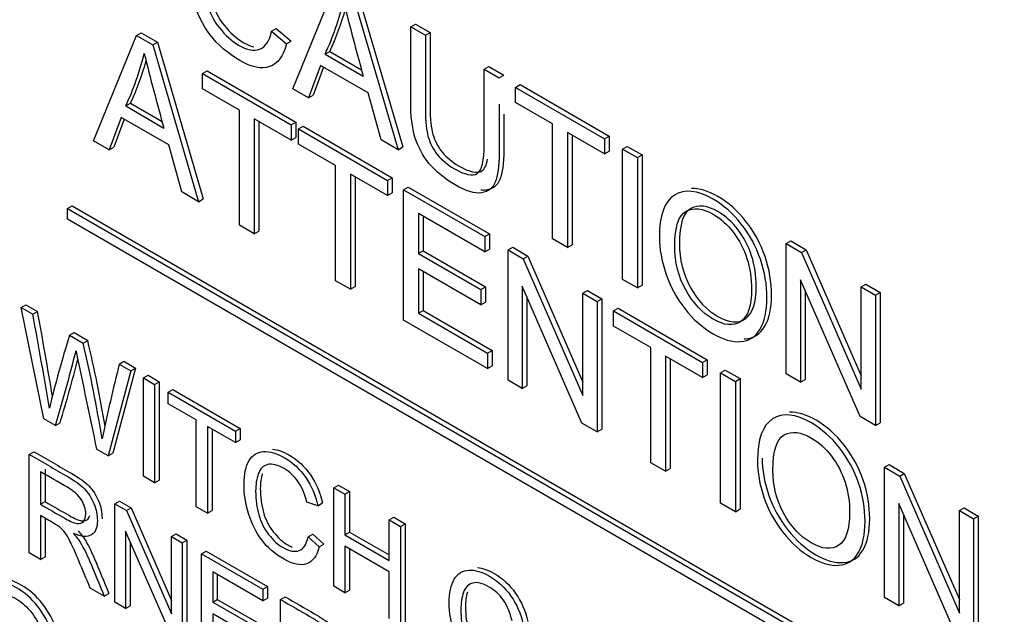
# Model space of a CAD drawing. Header units: inches. Extents: x 1 to 240, y -1 to 159.
# Tile 92 of 111: x 224.609 to 225.356, y 121.244 to 121.695. Entities that reach past the tile are written whole.
import ezdxf

# ---------------------------------------------------------------- set-up
doc = ezdxf.new("R2010")
doc.units = ezdxf.units.IN
doc.header["$MEASUREMENT"] = 0
doc.layers.add('Default', color=7, linetype='Continuous')
doc.layers.add('LAB20180', color=7, linetype='Continuous')

# ---------------------------------------------------------------- blocks, each defined once
blk = doc.blocks.new('SE1')
at = {"layer": 'LAB20180', "color": 7, "linetype": 'Continuous'}
for p, q in [((224.81622, 121.64259), (224.84885, 121.72252)), ((224.86138, 121.71529), (224.89607, 121.59649)), ((224.86492, 121.71733), (224.8996, 121.59853)), ((224.6977, 121.68313), (224.70124, 121.68517)), ((224.70124, 121.68517), (224.71371, 121.67797)), ((224.80022, 121.68642), (224.80375, 121.68846)), ((224.80022, 121.68642), (224.81144, 121.67665)), ((224.80375, 121.68846), (224.81497, 121.6787)), ((224.90569, 121.68971), (224.90923, 121.69175)), ((224.90569, 121.68971), (224.91691, 121.68323)), ((224.90923, 121.69175), (224.92044, 121.68527)), ((224.91691, 121.68323), (224.92044, 121.68527)), ((224.66501, 121.60317), (224.6977, 121.68313)), ((224.6977, 121.68313), (224.71018, 121.67593)), ((224.71018, 121.67593), (224.71371, 121.67797)), ((224.71371, 121.67797), (224.7484, 121.55911)), ((224.81144, 121.67665), (224.81497, 121.6787)), ((224.71018, 121.67593), (224.74486, 121.55707)), ((224.84077, 121.66899), (224.8443, 121.67103)), ((224.8443, 121.67103), (224.86839, 121.65713)), ((224.84077, 121.66899), (224.8697, 121.65229)), ((224.74765, 121.6543), (224.75119, 121.65634)), ((224.75119, 121.65634), (224.81867, 121.61737)), ((224.83729, 121.66035), (224.82812, 121.63572)), ((224.83958, 121.65903), (224.83166, 121.63776)), ((224.87334, 121.63953), (224.83729, 121.66035)), ((224.9615, 121.65748), (224.96504, 121.65953)), ((224.9615, 121.65748), (224.97278, 121.65097)), ((224.96504, 121.65953), (224.97631, 121.65302)), ((224.74765, 121.64272), (224.74765, 121.6543)), ((224.74765, 121.6543), (224.81514, 121.61533)), ((224.97278, 121.65097), (224.97631, 121.65302)), ((224.77578, 121.62648), (224.74765, 121.64272)), ((224.82812, 121.63572), (224.81622, 121.64259)), ((224.88319, 121.60392), (224.87334, 121.63953)), ((224.98525, 121.64377), (224.98879, 121.64581)), ((224.98525, 121.6322), (224.98525, 121.64377)), ((224.98525, 121.64377), (225.05274, 121.60481)), ((224.98879, 121.64581), (225.05627, 121.60685)), ((224.82812, 121.63572), (224.83166, 121.63776)), ((225.01333, 121.61599), (224.98525, 121.6322)), ((224.68956, 121.62963), (224.6931, 121.63168)), ((224.68956, 121.62963), (224.71849, 121.61293)), ((224.6931, 121.63168), (224.71718, 121.61777)), ((224.77578, 121.53921), (224.77578, 121.62648)), ((224.68614, 121.62089), (224.67692, 121.59629)), ((224.68842, 121.61957), (224.68045, 121.59833)), ((224.72214, 121.60011), (224.68614, 121.62089)), ((224.81514, 121.60376), (224.787, 121.62)), ((224.787, 121.62), (224.787, 121.53273)), ((224.79054, 121.61796), (224.79054, 121.53478)), ((224.81514, 121.61533), (224.81867, 121.61737)), ((224.81867, 121.61737), (224.81867, 121.6058)), ((224.81514, 121.61533), (224.81514, 121.60376)), ((224.82055, 121.61221), (224.82408, 121.61425)), ((224.82055, 121.60063), (224.82055, 121.61221)), ((224.82055, 121.61221), (224.88809, 121.57321)), ((224.82408, 121.61425), (224.89163, 121.57525)), ((225.01333, 121.52879), (225.01333, 121.61599)), ((224.67692, 121.59629), (224.66501, 121.60317)), ((224.81514, 121.60376), (224.81867, 121.6058)), ((224.89607, 121.59649), (224.88319, 121.60392)), ((225.05274, 121.59324), (225.0246, 121.60948)), ((225.0246, 121.60948), (225.0246, 121.52228)), ((225.02814, 121.60744), (225.02814, 121.52432)), ((225.05274, 121.60481), (225.05627, 121.60685)), ((225.05274, 121.60481), (225.05274, 121.59324)), ((225.05627, 121.60685), (225.05627, 121.59528)), ((224.67692, 121.59629), (224.68045, 121.59833)), ((224.73199, 121.5645), (224.72214, 121.60011)), ((224.84868, 121.58439), (224.82055, 121.60063)), ((224.89607, 121.59649), (224.8996, 121.59853)), ((225.05274, 121.59324), (225.05627, 121.59528)), ((225.06641, 121.59692), (225.06994, 121.59896)), ((225.06641, 121.49814), (225.06641, 121.59692)), ((225.06641, 121.59692), (225.07763, 121.59044)), ((225.06994, 121.59896), (225.08116, 121.59248)), ((225.07763, 121.59044), (225.08116, 121.59248)), ((225.07763, 121.59044), (225.07763, 121.49167)), ((225.08116, 121.59248), (225.08116, 121.49371)), ((224.84868, 121.49712), (224.84868, 121.58439)), ((224.88809, 121.56164), (224.85996, 121.57788)), ((224.85996, 121.57788), (224.85996, 121.49061)), ((224.86349, 121.57584), (224.86349, 121.49266)), ((224.88809, 121.57321), (224.89163, 121.57525)), ((224.88809, 121.57321), (224.88809, 121.56164)), ((224.89163, 121.57525), (224.89163, 121.56368)), ((224.90034, 121.56614), (224.90387, 121.56818)), ((224.90034, 121.4673), (224.90034, 121.56614)), ((224.90034, 121.56614), (224.96201, 121.53053)), ((224.90387, 121.56818), (224.96555, 121.53257)), ((224.74486, 121.55707), (224.73199, 121.5645)), ((224.74486, 121.55707), (224.7484, 121.55911)), ((224.88809, 121.56164), (224.89163, 121.56368)), ((224.64528, 121.55184), (224.64882, 121.55388)), ((224.64528, 121.54368), (224.64528, 121.55184)), ((224.64528, 121.55184), (225.35239, 121.14359)), ((224.64882, 121.55388), (225.35592, 121.14564)), ((225.35239, 121.13543), (224.64528, 121.54368)), ((224.96201, 121.51896), (224.91156, 121.54809)), ((224.91156, 121.54809), (224.91156, 121.51771)), ((224.91509, 121.54605), (224.91509, 121.51975)), ((224.787, 121.53273), (224.77578, 121.53921)), ((224.787, 121.53273), (224.79054, 121.53478)), ((224.96201, 121.53053), (224.96555, 121.53257)), ((224.96201, 121.53053), (224.96201, 121.51896)), ((224.96555, 121.53257), (224.96555, 121.521)), ((225.0246, 121.52228), (225.01333, 121.52879)), ((224.96201, 121.51896), (224.96555, 121.521)), ((224.9795, 121.52044), (224.98303, 121.52248)), ((224.9795, 121.4216), (224.9795, 121.52044)), ((224.9795, 121.52044), (224.99106, 121.51376)), ((224.98303, 121.52248), (224.9946, 121.5158)), ((225.0246, 121.52228), (225.02814, 121.52432)), ((225.19056, 121.52524), (225.1941, 121.52728)), ((225.19056, 121.42646), (225.19056, 121.52524)), ((225.19056, 121.52524), (225.20218, 121.51853)), ((225.1941, 121.52728), (225.20571, 121.52057)), ((225.20218, 121.51853), (225.20571, 121.52057)), ((225.20571, 121.52057), (225.2474, 121.42491)), ((224.91156, 121.51771), (224.91509, 121.51975)), ((224.91156, 121.51771), (224.95877, 121.49045)), ((224.91509, 121.51975), (224.9623, 121.49249)), ((224.99106, 121.51376), (224.9946, 121.5158)), ((224.99106, 121.51376), (225.03634, 121.40996)), ((224.9946, 121.5158), (225.03634, 121.4201)), ((225.20218, 121.51853), (225.2474, 121.41476)), ((224.95877, 121.47881), (224.91156, 121.50607)), ((224.91156, 121.50607), (224.91156, 121.47246)), ((224.91509, 121.50403), (224.91509, 121.47451)), ((225.07763, 121.49167), (225.06641, 121.49814)), ((225.24666, 121.39408), (225.20138, 121.49788)), ((225.20138, 121.49788), (225.20138, 121.42022)), ((224.85996, 121.49061), (224.84868, 121.49712)), ((224.85996, 121.49061), (224.86349, 121.49266)), ((224.95877, 121.49045), (224.9623, 121.49249)), ((224.95877, 121.49045), (224.95877, 121.47881)), ((224.9623, 121.49249), (224.9623, 121.48085)), ((225.0356, 121.38921), (224.99032, 121.49308)), ((224.99032, 121.49308), (224.99032, 121.41535)), ((225.07763, 121.49167), (225.08116, 121.49371)), ((225.2474, 121.49242), (225.25093, 121.49446)), ((225.2474, 121.41476), (225.2474, 121.49242)), ((225.2474, 121.49242), (225.25828, 121.48614)), ((225.25093, 121.49446), (225.26181, 121.48818)), ((224.99385, 121.48497), (224.99385, 121.41739)), ((225.03634, 121.48762), (225.03987, 121.48966)), ((225.03634, 121.40996), (225.03634, 121.48762)), ((225.03634, 121.48762), (225.04721, 121.48134)), ((225.03987, 121.48966), (225.05075, 121.48338)), ((225.04721, 121.48134), (225.05075, 121.48338)), ((225.05075, 121.48338), (225.05075, 121.38454)), ((225.20492, 121.48978), (225.20492, 121.42226)), ((225.25828, 121.48614), (225.26181, 121.48818)), ((225.25828, 121.48614), (225.25828, 121.38737)), ((225.26181, 121.48818), (225.26181, 121.38941)), ((224.6103, 121.4769), (224.61383, 121.47894)), ((224.62738, 121.39239), (224.6103, 121.4769)), ((224.6103, 121.4769), (224.61908, 121.47183)), ((224.61383, 121.47894), (224.62261, 121.47387)), ((224.95877, 121.47881), (224.9623, 121.48085)), ((225.04721, 121.48134), (225.04721, 121.3825)), ((225.05963, 121.47417), (225.06316, 121.47622)), ((225.06316, 121.47622), (225.13065, 121.43725)), ((224.61908, 121.47183), (224.62261, 121.47387)), ((224.91156, 121.47246), (224.91509, 121.47451)), ((224.91156, 121.47246), (224.96401, 121.44218)), ((224.91509, 121.47451), (224.96754, 121.44422)), ((225.05963, 121.4626), (225.05963, 121.47417)), ((225.05963, 121.47417), (225.12712, 121.43521)), ((224.96401, 121.43054), (224.90034, 121.4673)), ((225.08776, 121.44636), (225.05963, 121.4626)), ((224.64688, 121.45578), (224.65042, 121.45782)), ((224.64688, 121.45578), (224.65721, 121.44982)), ((224.65042, 121.45782), (224.66074, 121.45186)), ((224.65721, 121.44982), (224.66074, 121.45186)), ((225.08776, 121.35909), (225.08776, 121.44636)), ((224.96401, 121.44218), (224.96754, 121.44422)), ((224.96401, 121.44218), (224.96401, 121.43054)), ((224.96754, 121.44422), (224.96754, 121.43258)), ((225.12712, 121.42364), (225.09904, 121.43985)), ((225.09904, 121.43985), (225.09904, 121.35258)), ((224.69703, 121.43091), (224.67972, 121.36626)), ((224.68467, 121.43396), (224.6882, 121.436)), ((224.68467, 121.43396), (224.69349, 121.42887)), ((224.6882, 121.436), (224.69703, 121.43091)), ((224.69349, 121.42887), (224.69703, 121.43091)), ((224.96401, 121.43054), (224.96754, 121.43258)), ((225.10257, 121.43781), (225.10257, 121.35462)), ((225.12712, 121.43521), (225.13065, 121.43725)), ((225.12712, 121.43521), (225.12712, 121.42364)), ((225.13065, 121.43725), (225.13065, 121.42568)), ((224.69349, 121.42887), (224.67619, 121.36422)), ((224.70292, 121.42343), (224.70645, 121.42547)), ((224.70292, 121.34879), (224.70292, 121.42343)), ((224.70292, 121.42343), (224.71144, 121.41851)), ((224.70645, 121.42547), (224.71497, 121.42055)), ((225.12712, 121.42364), (225.13065, 121.42568)), ((225.14078, 121.42732), (225.14432, 121.42936)), ((225.14078, 121.32848), (225.14078, 121.42732)), ((225.14078, 121.42732), (225.15206, 121.42081)), ((225.14432, 121.42936), (225.1556, 121.42285)), ((225.20138, 121.42022), (225.19056, 121.42646)), ((224.71144, 121.41851), (224.71497, 121.42055)), ((224.71144, 121.41851), (224.71144, 121.34387)), ((224.71497, 121.42055), (224.71497, 121.34591)), ((224.99032, 121.41535), (224.9795, 121.4216)), ((224.99032, 121.41535), (224.99385, 121.41739)), ((225.15206, 121.42081), (225.1556, 121.42285)), ((225.15206, 121.42081), (225.15206, 121.32197)), ((225.1556, 121.42285), (225.1556, 121.32401)), ((225.20138, 121.42022), (225.20492, 121.42226)), ((224.72172, 121.41257), (224.72526, 121.41461)), ((224.72172, 121.40382), (224.72172, 121.41257)), ((224.72172, 121.41257), (224.77277, 121.3831)), ((224.72526, 121.41461), (224.7763, 121.38514)), ((224.74298, 121.39155), (224.72172, 121.40382)), ((225.25828, 121.38737), (225.24666, 121.39408)), ((224.63625, 121.38727), (224.62738, 121.39239)), ((224.63625, 121.38727), (224.63979, 121.38932)), ((224.74298, 121.32565), (224.74298, 121.39155)), ((224.77277, 121.37435), (224.7515, 121.38663)), ((224.7515, 121.38663), (224.7515, 121.32073)), ((225.04721, 121.3825), (225.0356, 121.38921)), ((225.25828, 121.38737), (225.26181, 121.38941)), ((224.75504, 121.38459), (224.75504, 121.32277)), ((224.77277, 121.3831), (224.7763, 121.38514)), ((224.77277, 121.3831), (224.77277, 121.37435)), ((224.7763, 121.38514), (224.7763, 121.37639)), ((225.04721, 121.3825), (225.05075, 121.38454)), ((224.77277, 121.37435), (224.7763, 121.37639)), ((224.61643, 121.3654), (224.61997, 121.36744)), ((224.61643, 121.29071), (224.61643, 121.3654)), ((224.67619, 121.36422), (224.66745, 121.36926)), ((224.67619, 121.36422), (224.67972, 121.36626)), ((225.09904, 121.35258), (225.08776, 121.35909)), ((225.26494, 121.35564), (225.26847, 121.35768)), ((225.26847, 121.35768), (225.28009, 121.35097)), ((224.62491, 121.35225), (224.62491, 121.32756)), ((224.62845, 121.3543), (224.62845, 121.3296)), ((224.71144, 121.34387), (224.70292, 121.34879)), ((225.09904, 121.35258), (225.10257, 121.35462)), ((225.26494, 121.2568), (225.26494, 121.35564)), ((225.26494, 121.35564), (225.27656, 121.34893)), ((225.27656, 121.34893), (225.28009, 121.35097)), ((225.27656, 121.34893), (225.32183, 121.24513)), ((225.28009, 121.35097), (225.32183, 121.25527)), ((224.71144, 121.34387), (224.71497, 121.34591)), ((224.84731, 121.34006), (224.85084, 121.3421)), ((224.85084, 121.3421), (224.85932, 121.33721)), ((224.84731, 121.26542), (224.84731, 121.34006)), ((224.84731, 121.34006), (224.85578, 121.33517)), ((224.85578, 121.33517), (224.85932, 121.33721)), ((224.85578, 121.33517), (224.85578, 121.30451)), ((224.85932, 121.33721), (224.85932, 121.30655)), ((224.62491, 121.32756), (224.62845, 121.3296)), ((224.68125, 121.32798), (224.68478, 121.33002)), ((224.68125, 121.25329), (224.68125, 121.32798)), ((224.68125, 121.32798), (224.69003, 121.32291)), ((224.68478, 121.33002), (224.69356, 121.32495)), ((224.8353, 121.32652), (224.82695, 121.32906)), ((224.8353, 121.32652), (224.83883, 121.32856)), ((225.15206, 121.32197), (225.14078, 121.32848)), ((225.32104, 121.22441), (225.27582, 121.32825)), ((225.27582, 121.32825), (225.27582, 121.25052)), ((224.62491, 121.31896), (224.62491, 121.28581)), ((224.69003, 121.32291), (224.69356, 121.32495)), ((224.69003, 121.32291), (224.7242, 121.24449)), ((224.69356, 121.32495), (224.7242, 121.25464)), ((224.7515, 121.32073), (224.74298, 121.32565)), ((224.7515, 121.32073), (224.75504, 121.32277)), ((225.15206, 121.32197), (225.1556, 121.32401)), ((225.27935, 121.32013), (225.27935, 121.25256)), ((225.32183, 121.32279), (225.32537, 121.32483)), ((225.32183, 121.24513), (225.32183, 121.32279)), ((225.32183, 121.32279), (225.33265, 121.31654)), ((225.32537, 121.32483), (225.33619, 121.31858)), ((225.33265, 121.31654), (225.33619, 121.31858)), ((225.33619, 121.31858), (225.33619, 121.21974)), ((224.62845, 121.31691), (224.62845, 121.28785)), ((224.88948, 121.31571), (224.89302, 121.31775)), ((224.88948, 121.28505), (224.88948, 121.31571)), ((224.88948, 121.31571), (224.898, 121.31079)), ((224.89302, 121.31775), (224.90154, 121.31283)), ((224.898, 121.31079), (224.90154, 121.31283)), ((224.90154, 121.31283), (224.90154, 121.23819)), ((225.33265, 121.31654), (225.33265, 121.2177)), ((224.72364, 121.22881), (224.68942, 121.3073)), ((224.68942, 121.3073), (224.68942, 121.24856)), ((224.7242, 121.30318), (224.72773, 121.30522)), ((224.72773, 121.30522), (224.73595, 121.30048)), ((224.82785, 121.30279), (224.83139, 121.30483)), ((224.83139, 121.30483), (224.83991, 121.29743)), ((224.85578, 121.30451), (224.85932, 121.30655)), ((224.85578, 121.30451), (224.88948, 121.28505)), ((224.85932, 121.30655), (224.88948, 121.28913)), ((224.898, 121.31079), (224.898, 121.23615)), ((224.69296, 121.29919), (224.69296, 121.25061)), ((224.7242, 121.24449), (224.7242, 121.30318)), ((224.7242, 121.30318), (224.73242, 121.29843)), ((224.73242, 121.29843), (224.73595, 121.30048)), ((224.73242, 121.29843), (224.73242, 121.22374)), ((224.73595, 121.30048), (224.73595, 121.22578)), ((224.82785, 121.30279), (224.83637, 121.29539)), ((224.83637, 121.29539), (224.83991, 121.29743)), ((224.62491, 121.28581), (224.61643, 121.29071)), ((224.74696, 121.29004), (224.7505, 121.29208)), ((224.74696, 121.21534), (224.74696, 121.29004)), ((224.74696, 121.29004), (224.79357, 121.26313)), ((224.7505, 121.29208), (224.79711, 121.26517)), ((224.88948, 121.2763), (224.85578, 121.29576)), ((224.85578, 121.29576), (224.85578, 121.26053)), ((224.85932, 121.29372), (224.85932, 121.26257)), ((224.62491, 121.28581), (224.62845, 121.28785)), ((224.79357, 121.25438), (224.75549, 121.27637)), ((224.75549, 121.27637), (224.75549, 121.25341)), ((224.75902, 121.27433), (224.75902, 121.25545)), ((224.88948, 121.24107), (224.88948, 121.2763)), ((224.67324, 121.25791), (224.66257, 121.26407)), ((224.67324, 121.25791), (224.67678, 121.25995)), ((224.79357, 121.26313), (224.79711, 121.26517)), ((224.79357, 121.26313), (224.79357, 121.25438)), ((224.79711, 121.26517), (224.79711, 121.25642)), ((224.85578, 121.26053), (224.84731, 121.26542)), ((224.85578, 121.26053), (224.85932, 121.26257)), ((224.68942, 121.24856), (224.68125, 121.25329)), ((224.75549, 121.25341), (224.75902, 121.25545)), ((224.75549, 121.25341), (224.79116, 121.23281)), ((224.75902, 121.25545), (224.7947, 121.23485)), ((224.79357, 121.25438), (224.79711, 121.25642)), ((224.80696, 121.2554), (224.81049, 121.25744)), ((224.80696, 121.18071), (224.80696, 121.2554)), ((225.27582, 121.25052), (225.26494, 121.2568)), ((225.27582, 121.25052), (225.27935, 121.25256)), ((224.68942, 121.24856), (224.69296, 121.25061)), ((224.79116, 121.22401), (224.75549, 121.24461)), ((224.75549, 121.24461), (224.75549, 121.21922))]:
    blk.add_line(p, q, dxfattribs=at)
for centre, radius, start, end in [((224.65181, 121.7574), 0.20861, 334.92647, 346.56887), ((226.97179, 122.23835), 2.18226, 194.03981, 195.57842), ((224.65535, 121.75944), 0.20861, 334.92647, 344.44296), ((224.49736, 121.71951), 0.21217, 334.93861, 346.38172), ((226.56008, 122.12852), 1.9124, 193.88628, 195.64063), ((224.5009, 121.72155), 0.21217, 334.93861, 344.2961), ((220.74474, 120.75367), 3.94033, 9.44623, 10.50131), ((220.74828, 120.75572), 3.94033, 9.54861, 10.50131), ((225.4519, 121.20464), 0.84328, 162.6736, 166.57887), ((223.6659, 121.21561), 1.0186, 9.13436, 13.29305), ((223.66943, 121.21765), 1.0186, 9.55973, 13.29305), ((223.40127, 121.75737), 1.28925, 343.31798, 345.9294), ((249.07386, 126.51477), 24.94291, 191.729872, 191.905103), ((223.4048, 121.75941), 1.28925, 343.31798, 345.5489), ((226.34456, 121.02079), 1.71054, 166.02225, 167.96992)]:
    blk.add_arc(centre, radius, start, end, dxfattribs=at)
for points, knots in [([(224.81144, 121.67665), (224.8091, 121.66728), (224.80483, 121.66159), (224.79253, 121.65739), (224.78495, 121.659), (224.76684, 121.66945), (224.75938, 121.67586), (224.75357, 121.68356), (224.7478, 121.6912), (224.74344, 121.70007), (224.74042, 121.71003), (224.73742, 121.71992), (224.73592, 121.72966), (224.73592, 121.74932), (224.73763, 121.75734), (224.74104, 121.763), (224.74445, 121.76863), (224.74924, 121.77175), (224.75551, 121.77207), (224.76184, 121.77241), (224.76872, 121.77043), (224.78484, 121.76112), (224.79202, 121.75442), (224.79782, 121.74607), (224.80367, 121.73766), (224.80773, 121.72824), (224.81007, 121.71782)], [0, 0, 0, 0, 0.104376, 0.104376, 0.208752, 0.208752, 0.317142, 0.317142, 0.317142, 0.409738, 0.409738, 0.409738, 0.508627, 0.508627, 0.616505, 0.616505, 0.616505, 0.708763, 0.708763, 0.708763, 0.799096, 0.799096, 0.902432, 0.902432, 0.902432, 1, 1, 1, 1]), ([(224.79896, 121.72121), (224.79703, 121.72949), (224.79412, 121.73643), (224.79036, 121.74189), (224.78657, 121.7474), (224.78182, 121.75175), (224.76952, 121.75886), (224.764, 121.7602), (224.75955, 121.75915), (224.75512, 121.7581), (224.75204, 121.75494), (224.75027, 121.74978), (224.74852, 121.74465), (224.74754, 121.73893), (224.74754, 121.724), (224.74862, 121.71608), (224.75073, 121.70855), (224.75281, 121.70109), (224.75614, 121.69451), (224.76064, 121.68882), (224.76509, 121.68318), (224.76998, 121.67876), (224.78148, 121.67212), (224.78689, 121.6711), (224.79566, 121.67445), (224.79862, 121.67905), (224.80022, 121.68642)], [0, 0, 0, 0, 0.096945, 0.096945, 0.096945, 0.187413, 0.187413, 0.290421, 0.290421, 0.290421, 0.385578, 0.385578, 0.385578, 0.479008, 0.479008, 0.599806, 0.599806, 0.599806, 0.694434, 0.694434, 0.694434, 0.783273, 0.783273, 0.891636, 0.891636, 1, 1, 1, 1]), ([(224.75411, 121.75266), (224.75401, 121.75239), (224.7539, 121.75211), (224.75381, 121.75182), (224.75205, 121.74669), (224.75107, 121.74097), (224.75107, 121.72604), (224.75215, 121.71812), (224.75426, 121.71059), (224.75635, 121.70313), (224.75967, 121.69655), (224.76417, 121.69086), (224.76863, 121.68523), (224.77351, 121.6808), (224.78154, 121.67617), (224.7842, 121.67506), (224.78666, 121.67448)], [0.3802904, 0.3802904, 0.3802904, 0.3802904, 0.3855782, 0.3855782, 0.3855782, 0.4790078, 0.4790078, 0.5998055, 0.5998055, 0.5998055, 0.6944339, 0.6944339, 0.6944339, 0.7832726, 0.7832726, 0.832034, 0.832034, 0.832034, 0.832034]), ([(224.97278, 121.63104), (224.97278, 121.61868), (224.97278, 121.60632), (224.97278, 121.59396), (224.97278, 121.58396), (224.97181, 121.57663), (224.96987, 121.57196), (224.96792, 121.56725), (224.96441, 121.56453), (224.95427, 121.56302), (224.94766, 121.56506), (224.93143, 121.57443), (224.92488, 121.57979), (224.91981, 121.58587), (224.91472, 121.59198), (224.9111, 121.59873), (224.90894, 121.60603), (224.90679, 121.61326), (224.90569, 121.62217), (224.90569, 121.63269), (224.90569, 121.6517), (224.90569, 121.6707), (224.90569, 121.68971)], [0.0801349, 0.0801349, 0.0801349, 0.0801349, 0.2291611, 0.2291611, 0.2291611, 0.3257754, 0.3257754, 0.3257754, 0.4157748, 0.4157748, 0.5057741, 0.5057741, 0.59267, 0.59267, 0.59267, 0.6694549, 0.6694549, 0.6694549, 0.7708462, 0.7708462, 0.7708462, 1, 1, 1, 1]), ([(224.92044, 121.68527), (224.92044, 121.66629), (224.92044, 121.6473), (224.92044, 121.62832), (224.92044, 121.61971), (224.92113, 121.613), (224.92255, 121.6081), (224.92395, 121.6033), (224.92625, 121.59879), (224.92961, 121.59468), (224.933, 121.59054), (224.93713, 121.58706), (224.95029, 121.57946), (224.95621, 121.57821), (224.96173, 121.58181), (224.96316, 121.5847), (224.96403, 121.58919)], [0, 0, 0, 0, 0.2723136, 0.2723136, 0.2723136, 0.3644183, 0.3644183, 0.3644183, 0.4249026, 0.4249026, 0.4249026, 0.4931733, 0.4931733, 0.6104384, 0.6104384, 0.6764424, 0.6764424, 0.6764424, 0.6764424]), ([(224.91691, 121.68323), (224.91691, 121.66425), (224.91691, 121.64526), (224.91691, 121.62628), (224.91691, 121.61767), (224.91759, 121.61096), (224.91902, 121.60606), (224.92041, 121.60125), (224.92272, 121.59675), (224.92608, 121.59264), (224.92946, 121.5885), (224.9336, 121.58502), (224.94675, 121.57742), (224.95267, 121.57617), (224.95974, 121.58077), (224.9615, 121.58811), (224.9615, 121.60053), (224.9615, 121.61952), (224.9615, 121.6385), (224.9615, 121.65748)], [0, 0, 0, 0, 0.272314, 0.272314, 0.272314, 0.364418, 0.364418, 0.364418, 0.424903, 0.424903, 0.424903, 0.493173, 0.493173, 0.610438, 0.610438, 0.727704, 0.727704, 0.727704, 1, 1, 1, 1]), ([(224.97631, 121.62352), (224.97631, 121.61435), (224.97631, 121.60517), (224.97631, 121.596), (224.97631, 121.586), (224.97535, 121.57867), (224.97341, 121.574), (224.97145, 121.56929), (224.96794, 121.56657), (224.96166, 121.56563), (224.96036, 121.56561), (224.95896, 121.56575)], [0.1185459, 0.1185459, 0.1185459, 0.1185459, 0.2291611, 0.2291611, 0.2291611, 0.3257754, 0.3257754, 0.3257754, 0.4157748, 0.4157748, 0.4373392, 0.4373392, 0.4373392, 0.4373392]), ([(225.09431, 121.5301), (225.09431, 121.54648), (225.09813, 121.55703), (225.1057, 121.562), (225.11325, 121.56694), (225.12313, 121.56581), (225.14306, 121.5543), (225.15012, 121.54806), (225.15645, 121.54007), (225.16279, 121.53205), (225.16761, 121.52317), (225.17091, 121.5135), (225.17424, 121.50377), (225.17587, 121.494), (225.17587, 121.47414), (225.17416, 121.46618), (225.17063, 121.46033), (225.16711, 121.4545), (225.1622, 121.45132), (225.14944, 121.45053), (225.14249, 121.45257), (225.12706, 121.46148), (225.11988, 121.46786), (225.10724, 121.4841), (225.10246, 121.49298), (225.09596, 121.51225), (225.09431, 121.52142), (225.09431, 121.5301)], [0, 0, 0, 0, 0.133447, 0.133447, 0.133447, 0.256218, 0.256218, 0.337096, 0.337096, 0.337096, 0.41739, 0.41739, 0.41739, 0.505072, 0.505072, 0.593922, 0.593922, 0.593922, 0.671214, 0.671214, 0.748505, 0.748505, 0.832337, 0.832337, 0.916168, 0.916168, 1, 1, 1, 1]), ([(225.15865, 121.45293), (225.15889, 121.45294), (225.15912, 121.45295), (225.16573, 121.45336), (225.17064, 121.45654), (225.17416, 121.46237), (225.17769, 121.46823), (225.1794, 121.47618), (225.1794, 121.49604), (225.17777, 121.50581), (225.17445, 121.51554), (225.17114, 121.52521), (225.16633, 121.53409), (225.15998, 121.54211), (225.15366, 121.5501), (225.1466, 121.55635), (225.13116, 121.56526), (225.12447, 121.56733), (225.11867, 121.56705)], [0.3259432, 0.3259432, 0.3259432, 0.3259432, 0.3287862, 0.3287862, 0.4060777, 0.4060777, 0.4060777, 0.4949283, 0.4949283, 0.5826099, 0.5826099, 0.5826099, 0.662904, 0.662904, 0.662904, 0.7437817, 0.7437817, 0.820652, 0.820652, 0.820652, 0.820652]), ([(225.10599, 121.5231), (225.10599, 121.5112), (225.10872, 121.50022), (225.11425, 121.49025), (225.1198, 121.48024), (225.12672, 121.47279), (225.14352, 121.46309), (225.15052, 121.46247), (225.15599, 121.46622), (225.16148, 121.46998), (225.16425, 121.47815), (225.16425, 121.49887), (225.16305, 121.50653), (225.15838, 121.52119), (225.15497, 121.52784), (225.15041, 121.53375), (225.14589, 121.53962), (225.14084, 121.54421), (225.12723, 121.55207), (225.12034, 121.55289), (225.11459, 121.54983), (225.10886, 121.54679), (225.10599, 121.5379), (225.10599, 121.5231)], [0, 0, 0, 0, 0.129275, 0.129275, 0.129275, 0.243005, 0.243005, 0.359073, 0.359073, 0.359073, 0.493901, 0.493901, 0.579129, 0.579129, 0.664357, 0.664357, 0.664357, 0.743292, 0.743292, 0.854918, 0.854918, 0.854918, 1, 1, 1, 1]), ([(225.10952, 121.52514), (225.10952, 121.53994), (225.1124, 121.54883), (225.11812, 121.55187), (225.12387, 121.55493), (225.13077, 121.55411), (225.14438, 121.54625), (225.14943, 121.54166), (225.15394, 121.5358), (225.1585, 121.52988), (225.16192, 121.52323), (225.16659, 121.50857), (225.16778, 121.50091), (225.16778, 121.48019), (225.16502, 121.47202), (225.15953, 121.46826), (225.15406, 121.46451), (225.14705, 121.46513), (225.13025, 121.47483), (225.12333, 121.48228), (225.11778, 121.49229), (225.11226, 121.50226), (225.10952, 121.51324), (225.10952, 121.52514)], [0, 0, 0, 0, 0.145082, 0.145082, 0.145082, 0.256708, 0.256708, 0.335643, 0.335643, 0.335643, 0.420871, 0.420871, 0.506099, 0.506099, 0.640927, 0.640927, 0.640927, 0.756995, 0.756995, 0.870725, 0.870725, 0.870725, 1, 1, 1, 1]), ([(225.16875, 121.36047), (225.16875, 121.37678), (225.17256, 121.3874), (225.18014, 121.3923), (225.18774, 121.39722), (225.19757, 121.39618), (225.21744, 121.38471), (225.22456, 121.37842), (225.23088, 121.37037), (225.23718, 121.36235), (225.24199, 121.35357), (225.24535, 121.34387), (225.24872, 121.33413), (225.2503, 121.32437), (225.2503, 121.30451), (225.24854, 121.29658), (225.24159, 121.28481), (225.23663, 121.28169), (225.23026, 121.28129), (225.22383, 121.2809), (225.21693, 121.28294), (225.20149, 121.29185), (225.19432, 121.29816), (225.188, 121.30635), (225.1817, 121.3145), (225.17689, 121.32335), (225.17359, 121.33302), (225.1703, 121.34265), (225.16875, 121.35179), (225.16875, 121.36047)], [0, 0, 0, 0, 0.133276, 0.133276, 0.133276, 0.256498, 0.256498, 0.337089, 0.337089, 0.337089, 0.417188, 0.417188, 0.417188, 0.50216, 0.50216, 0.588265, 0.588265, 0.67437, 0.67437, 0.67437, 0.752811, 0.752811, 0.837889, 0.837889, 0.837889, 0.91829, 0.91829, 0.91829, 1, 1, 1, 1]), ([(225.17228, 121.36251), (225.17228, 121.35383), (225.17383, 121.34469), (225.17712, 121.33506), (225.18043, 121.32539), (225.18524, 121.31655), (225.19153, 121.30839), (225.19785, 121.3002), (225.20503, 121.29389), (225.22046, 121.28498), (225.22737, 121.28294), (225.23379, 121.28334), (225.24017, 121.28373), (225.24512, 121.28685), (225.25207, 121.29863), (225.25384, 121.30655), (225.25384, 121.32641), (225.25225, 121.33618), (225.24888, 121.34591), (225.24552, 121.35561), (225.24071, 121.36439), (225.23442, 121.37241), (225.2281, 121.38047), (225.22098, 121.38675), (225.20554, 121.39566), (225.19883, 121.39769), (225.19301, 121.39736)], [0, 0, 0, 0, 0.0817102, 0.0817102, 0.0817102, 0.1621112, 0.1621112, 0.1621112, 0.2471893, 0.2471893, 0.32563, 0.32563, 0.32563, 0.4117349, 0.4117349, 0.4978399, 0.4978399, 0.5828118, 0.5828118, 0.5828118, 0.6629108, 0.6629108, 0.6629108, 0.7435016, 0.7435016, 0.8212102, 0.8212102, 0.8212102, 0.8212102]), ([(225.18037, 121.3535), (225.18037, 121.3416), (225.18316, 121.33058), (225.18868, 121.32062), (225.19423, 121.31061), (225.2011, 121.30319), (225.21795, 121.29346), (225.22496, 121.29284), (225.23589, 121.30033), (225.23863, 121.30855), (225.23863, 121.32927), (225.23749, 121.3369), (225.23515, 121.34423), (225.23281, 121.35159), (225.22934, 121.35817), (225.22484, 121.36412), (225.22033, 121.37009), (225.21528, 121.37458), (225.20167, 121.38244), (225.19477, 121.38326), (225.18902, 121.3802), (225.1833, 121.37716), (225.18037, 121.3683), (225.18037, 121.3535)], [0, 0, 0, 0, 0.12936, 0.12936, 0.12936, 0.25362, 0.25362, 0.379572, 0.379572, 0.505523, 0.505523, 0.58514, 0.58514, 0.58514, 0.664225, 0.664225, 0.664225, 0.743181, 0.743181, 0.854837, 0.854837, 0.854837, 1, 1, 1, 1]), ([(224.61643, 121.3654), (224.62596, 121.3599), (224.63548, 121.3544), (224.64501, 121.3489), (224.65078, 121.34557), (224.65517, 121.34239), (224.65818, 121.33931), (224.66115, 121.33627), (224.66356, 121.33248), (224.66537, 121.32805), (224.66718, 121.32361), (224.66803, 121.31936), (224.66803, 121.30996), (224.66657, 121.30634), (224.66063, 121.30251), (224.65603, 121.30283), (224.64983, 121.30547)], [0, 0, 0, 0, 0.318057, 0.318057, 0.318057, 0.46663, 0.46663, 0.46663, 0.573882, 0.573882, 0.573882, 0.693773, 0.693773, 0.846886, 0.846886, 1, 1, 1, 1]), ([(224.61997, 121.36744), (224.62949, 121.36194), (224.63902, 121.35644), (224.64854, 121.35094), (224.65431, 121.34761), (224.6587, 121.34443), (224.66171, 121.34135), (224.66469, 121.33831), (224.66709, 121.33452), (224.6689, 121.33009), (224.67072, 121.32565), (224.67157, 121.3214), (224.67157, 121.31707), (224.67157, 121.31686), (224.67156, 121.31667)], [0, 0, 0, 0, 0.3180571, 0.3180571, 0.3180571, 0.4666304, 0.4666304, 0.4666304, 0.573882, 0.573882, 0.573882, 0.6937728, 0.6937728, 0.6997262, 0.6997262, 0.6997262, 0.6997262]), ([(224.83637, 121.29539), (224.83457, 121.28833), (224.83134, 121.28403), (224.82204, 121.28085), (224.81636, 121.28204), (224.80268, 121.28995), (224.797, 121.29482), (224.7883, 121.3064), (224.78499, 121.31308), (224.78271, 121.32061), (224.78044, 121.32809), (224.77926, 121.33547), (224.77926, 121.35033), (224.78056, 121.35639), (224.78572, 121.36494), (224.78938, 121.36725), (224.79411, 121.3675), (224.79886, 121.36775), (224.8041, 121.36625), (224.81623, 121.35925), (224.8217, 121.35415), (224.82609, 121.34784), (224.83051, 121.34149), (224.83358, 121.33437), (224.8353, 121.32652)], [0, 0, 0, 0, 0.101114, 0.101114, 0.202228, 0.202228, 0.305918, 0.305918, 0.409608, 0.409608, 0.409608, 0.503661, 0.503661, 0.606265, 0.606265, 0.708868, 0.708868, 0.708868, 0.799519, 0.799519, 0.90253, 0.90253, 0.90253, 1, 1, 1, 1]), ([(224.80084, 121.36945), (224.80471, 121.36905), (224.80888, 121.36758), (224.81977, 121.36129), (224.82523, 121.35619), (224.82962, 121.34988), (224.83404, 121.34353), (224.83711, 121.33641), (224.83883, 121.32856)], [0.7287255, 0.7287255, 0.7287255, 0.7287255, 0.7995185, 0.7995185, 0.9025304, 0.9025304, 0.9025304, 1, 1, 1, 1]), ([(224.82695, 121.32906), (224.82544, 121.33534), (224.82325, 121.34059), (224.81757, 121.34883), (224.81395, 121.35216), (224.80466, 121.35753), (224.80048, 121.35855), (224.79717, 121.35773), (224.7938, 121.3569), (224.79149, 121.35455), (224.79011, 121.35067), (224.78875, 121.34685), (224.78809, 121.34245), (224.78809, 121.33117), (224.7889, 121.32518), (224.7905, 121.31949), (224.79207, 121.31385), (224.79459, 121.30888), (224.79794, 121.30461), (224.80133, 121.30029), (224.805, 121.297), (224.81374, 121.29196), (224.81778, 121.29121), (224.8211, 121.29248), (224.82444, 121.29376), (224.82669, 121.2972), (224.82785, 121.30279)], [0, 0, 0, 0, 0.09187, 0.09187, 0.183741, 0.183741, 0.29031, 0.29031, 0.29031, 0.385621, 0.385621, 0.385621, 0.479058, 0.479058, 0.599864, 0.599864, 0.599864, 0.694259, 0.694259, 0.694259, 0.781957, 0.781957, 0.887765, 0.887765, 0.887765, 1, 1, 1, 1]), ([(224.62491, 121.32756), (224.63104, 121.32402), (224.63716, 121.32048), (224.64329, 121.31695), (224.6472, 121.31468), (224.65026, 121.31337), (224.6525, 121.31302), (224.65468, 121.31268), (224.65637, 121.31322), (224.65753, 121.31458), (224.65868, 121.31594), (224.65921, 121.31789), (224.65921, 121.32385), (224.65813, 121.32741), (224.6559, 121.33093), (224.65366, 121.33446), (224.65017, 121.33767), (224.64535, 121.34045), (224.63854, 121.34439), (224.63172, 121.34832), (224.62491, 121.35225)], [0, 0, 0, 0, 0.228448, 0.228448, 0.228448, 0.344465, 0.344465, 0.344465, 0.424837, 0.424837, 0.424837, 0.49916, 0.49916, 0.606852, 0.606852, 0.606852, 0.745962, 0.745962, 0.745962, 1, 1, 1, 1]), ([(224.79303, 121.35078), (224.79208, 121.34742), (224.79162, 121.34368), (224.79162, 121.33321), (224.79244, 121.32722), (224.79403, 121.32153), (224.79561, 121.31589), (224.79812, 121.31092), (224.80148, 121.30665), (224.80487, 121.30233), (224.80854, 121.29904), (224.81364, 121.2961), (224.81474, 121.29555), (224.8158, 121.29512)], [0.4010283, 0.4010283, 0.4010283, 0.4010283, 0.4790575, 0.4790575, 0.599864, 0.599864, 0.599864, 0.6942594, 0.6942594, 0.6942594, 0.7819566, 0.7819566, 0.8073009, 0.8073009, 0.8073009, 0.8073009]), ([(224.62845, 121.3296), (224.63457, 121.32606), (224.6407, 121.32252), (224.64682, 121.31899), (224.65074, 121.31673), (224.65379, 121.31541), (224.65603, 121.31506), (224.65822, 121.31472), (224.65991, 121.31526), (224.66107, 121.31663), (224.66166, 121.31732), (224.66209, 121.31818), (224.66236, 121.31917)], [0, 0, 0, 0, 0.2284477, 0.2284477, 0.2284477, 0.3444648, 0.3444648, 0.3444648, 0.4248373, 0.4248373, 0.4248373, 0.4630758, 0.4630758, 0.4630758, 0.4630758]), ([(224.66257, 121.26407), (224.65971, 121.2709), (224.65686, 121.27774), (224.654, 121.28457), (224.65153, 121.29049), (224.64944, 121.2951), (224.64785, 121.29841), (224.64624, 121.30175), (224.64479, 121.3042), (224.64221, 121.30758), (224.64092, 121.30897), (224.63959, 121.31014), (224.63866, 121.31095), (224.63705, 121.31195), (224.63485, 121.31322), (224.63154, 121.31513), (224.62822, 121.31704), (224.62491, 121.31896)], [0, 0, 0, 0, 0.307386, 0.307386, 0.307386, 0.515959, 0.515959, 0.515959, 0.616495, 0.616495, 0.717031, 0.717031, 0.717031, 0.808506, 0.808506, 0.808506, 1, 1, 1, 1]), ([(224.64983, 121.30547), (224.65207, 121.30288), (224.65379, 121.30065), (224.65499, 121.29876), (224.65758, 121.2947), (224.65986, 121.28994), (224.66205, 121.28474), (224.66583, 121.27581), (224.66951, 121.26685), (224.67324, 121.25791)], [0, 0, 0, 0, 0.159936, 0.159936, 0.159936, 0.452575, 0.452575, 0.452575, 1, 1, 1, 1]), ([(224.65336, 121.30751), (224.6556, 121.30492), (224.65732, 121.30269), (224.65853, 121.3008), (224.66112, 121.29674), (224.66339, 121.29198), (224.66559, 121.28678), (224.66936, 121.27785), (224.67305, 121.26889), (224.67678, 121.25995)], [0, 0, 0, 0, 0.159936, 0.159936, 0.159936, 0.452575, 0.452575, 0.452575, 1, 1, 1, 1]), ([(224.992, 121.20554), (224.99019, 121.19848), (224.98696, 121.19418), (224.97767, 121.191), (224.97199, 121.19219), (224.9583, 121.2001), (224.95262, 121.20497), (224.94827, 121.21076), (224.9439, 121.21659), (224.94057, 121.22325), (224.93833, 121.23076), (224.9361, 121.23823), (224.93489, 121.24562), (224.93489, 121.26048), (224.93618, 121.26654), (224.94134, 121.27509), (224.945, 121.2774), (224.94974, 121.27765), (224.95449, 121.2779), (224.95968, 121.27643), (224.97186, 121.2694), (224.97728, 121.26433), (224.98171, 121.25799), (224.98612, 121.2517), (224.9892, 121.24452), (224.99092, 121.23667)], [0, 0, 0, 0, 0.104784, 0.104784, 0.209567, 0.209567, 0.317021, 0.317021, 0.317021, 0.409636, 0.409636, 0.409636, 0.50368, 0.50368, 0.606274, 0.606274, 0.708868, 0.708868, 0.708868, 0.799876, 0.799876, 0.902518, 0.902518, 0.902518, 1, 1, 1, 1]), ([(224.95646, 121.2796), (224.96032, 121.27921), (224.96447, 121.27775), (224.97539, 121.27144), (224.98082, 121.26637), (224.98525, 121.26003), (224.98965, 121.25374), (224.99274, 121.24657), (224.99446, 121.23871)], [0.728813, 0.728813, 0.728813, 0.728813, 0.7998764, 0.7998764, 0.9025175, 0.9025175, 0.9025175, 1, 1, 1, 1]), ([(224.57589, 121.24253), (224.57589, 121.25485), (224.57877, 121.26288), (224.58454, 121.26656), (224.59029, 121.27022), (224.59767, 121.26951), (224.61273, 121.26082), (224.61807, 121.25605), (224.62762, 121.24397), (224.63128, 121.23729), (224.63378, 121.22993), (224.63626, 121.2226), (224.63756, 121.21522), (224.63756, 121.20021), (224.63623, 121.19422), (224.6336, 121.18978), (224.63095, 121.18528), (224.62723, 121.18297), (224.62237, 121.1827), (224.61754, 121.18242), (224.61234, 121.18386), (224.60068, 121.1906), (224.59526, 121.19542), (224.59048, 121.2016), (224.58572, 121.20777), (224.58209, 121.21445), (224.57959, 121.22176), (224.5771, 121.22904), (224.57589, 121.23597), (224.57589, 121.24253)], [0, 0, 0, 0, 0.133385, 0.133385, 0.133385, 0.255879, 0.255879, 0.336574, 0.336574, 0.417268, 0.417268, 0.417268, 0.504865, 0.504865, 0.593629, 0.593629, 0.593629, 0.674434, 0.674434, 0.674434, 0.752821, 0.752821, 0.837841, 0.837841, 0.837841, 0.918243, 0.918243, 0.918243, 1, 1, 1, 1]), ([(224.62293, 121.18478), (224.62393, 121.1847), (224.62493, 121.18468), (224.62591, 121.18474), (224.63077, 121.18501), (224.63449, 121.18733), (224.63714, 121.19182), (224.63976, 121.19627), (224.6411, 121.20225), (224.6411, 121.21726), (224.6398, 121.22464), (224.63731, 121.23197), (224.63481, 121.23933), (224.63116, 121.24601), (224.6216, 121.25809), (224.61627, 121.26286), (224.60561, 121.26901), (224.60139, 121.2705), (224.59762, 121.27082)], [0.3096917, 0.3096917, 0.3096917, 0.3096917, 0.3255659, 0.3255659, 0.3255659, 0.406371, 0.406371, 0.406371, 0.4951353, 0.4951353, 0.5827315, 0.5827315, 0.5827315, 0.6634265, 0.6634265, 0.7441214, 0.7441214, 0.807107, 0.807107, 0.807107, 0.807107]), ([(224.98257, 121.23921), (224.98107, 121.24549), (224.97887, 121.25074), (224.97319, 121.25899), (224.96958, 121.26232), (224.96028, 121.26768), (224.95611, 121.2687), (224.95279, 121.26788), (224.94943, 121.26705), (224.94707, 121.26473), (224.94573, 121.26082), (224.94441, 121.25696), (224.94371, 121.2526), (224.94371, 121.24132), (224.94453, 121.23533), (224.94612, 121.22964), (224.9477, 121.224), (224.95021, 121.21903), (224.95357, 121.21476), (224.95695, 121.21044), (224.96062, 121.20715), (224.96936, 121.20211), (224.97341, 121.20136), (224.98003, 121.2039), (224.98232, 121.20735), (224.98348, 121.21294)], [0, 0, 0, 0, 0.092496, 0.092496, 0.184992, 0.184992, 0.290309, 0.290309, 0.290309, 0.385664, 0.385664, 0.385664, 0.479089, 0.479089, 0.59988, 0.59988, 0.59988, 0.694276, 0.694276, 0.694276, 0.782596, 0.782596, 0.891298, 0.891298, 1, 1, 1, 1]), ([(224.58471, 121.23719), (224.58471, 121.22824), (224.58682, 121.21992), (224.59517, 121.20476), (224.60038, 121.19922), (224.61307, 121.19189), (224.61837, 121.19142), (224.62254, 121.19422), (224.6267, 121.19702), (224.62874, 121.20327), (224.62874, 121.21887), (224.62788, 121.22469), (224.62607, 121.23025), (224.62427, 121.2358), (224.62173, 121.24076), (224.61833, 121.24521), (224.61487, 121.24973), (224.61105, 121.25319), (224.60077, 121.25913), (224.5956, 121.25967), (224.59125, 121.25741), (224.58689, 121.25514), (224.58471, 121.24842), (224.58471, 121.23719)], [0, 0, 0, 0, 0.118868, 0.118868, 0.237736, 0.237736, 0.359047, 0.359047, 0.359047, 0.498029, 0.498029, 0.585163, 0.585163, 0.585163, 0.663854, 0.663854, 0.663854, 0.742023, 0.742023, 0.854492, 0.854492, 0.854492, 1, 1, 1, 1]), ([(224.94865, 121.26086), (224.94773, 121.25751), (224.94725, 121.25381), (224.94725, 121.24336), (224.94806, 121.23737), (224.94966, 121.23168), (224.95123, 121.22604), (224.95374, 121.22107), (224.9571, 121.2168), (224.96049, 121.21248), (224.96416, 121.20919), (224.96923, 121.20627), (224.97033, 121.20572), (224.97139, 121.20529)], [0.4014698, 0.4014698, 0.4014698, 0.4014698, 0.4790888, 0.4790888, 0.5998805, 0.5998805, 0.5998805, 0.6942755, 0.6942755, 0.6942755, 0.7825959, 0.7825959, 0.8085289, 0.8085289, 0.8085289, 0.8085289]), ([(224.80696, 121.2554), (224.81438, 121.25112), (224.82179, 121.24683), (224.82921, 121.24255), (224.83424, 121.23964), (224.83807, 121.23708), (224.84074, 121.23485), (224.84445, 121.23174), (224.84759, 121.22811), (224.85021, 121.22401), (224.8536, 121.21872), (224.85615, 121.21298), (224.85787, 121.20682), (224.85959, 121.20068), (224.86041, 121.19427), (224.86041, 121.18195), (224.85981, 121.17723), (224.85869, 121.1735), (224.85757, 121.16976), (224.85606, 121.16701), (224.85426, 121.16518), (224.85247, 121.16336), (224.85051, 121.16222), (224.84836, 121.16182), (224.84624, 121.16143), (224.84109, 121.1619), (224.8342, 121.16498), (224.83028, 121.16724), (224.82251, 121.17173), (224.81473, 121.17622), (224.80696, 121.18071)], [0, 0, 0, 0, 0.150353, 0.150353, 0.150353, 0.228673, 0.228673, 0.228673, 0.300663, 0.300663, 0.300663, 0.392547, 0.392547, 0.392547, 0.49807, 0.49807, 0.587844, 0.587844, 0.587844, 0.658562, 0.658562, 0.658562, 0.715008, 0.715008, 0.715008, 0.778699, 0.842391, 0.842391, 0.842391, 1, 1, 1, 1]), ([(224.81049, 121.25744), (224.81791, 121.25316), (224.82533, 121.24887), (224.83274, 121.24459), (224.83778, 121.24169), (224.84161, 121.23913), (224.84428, 121.23689), (224.84799, 121.23378), (224.85112, 121.23016), (224.85375, 121.22606), (224.85714, 121.22076), (224.85969, 121.21502), (224.86141, 121.20886), (224.86312, 121.20272), (224.86395, 121.19631), (224.86395, 121.18399), (224.86334, 121.17927), (224.86223, 121.17554), (224.86189, 121.17443), (224.86152, 121.17341), (224.86113, 121.17247)], [0, 0, 0, 0, 0.1503528, 0.1503528, 0.1503528, 0.2286734, 0.2286734, 0.2286734, 0.3006634, 0.3006634, 0.3006634, 0.3925467, 0.3925467, 0.3925467, 0.4980701, 0.4980701, 0.5878437, 0.5878437, 0.5878437, 0.6088669, 0.6088669, 0.6088669, 0.6088669])]:
    blk.add_open_spline(points, degree=3, knots=knots, dxfattribs=at)

msp = doc.modelspace()

# ---------------------------------------------------------------- block references
at = {"layer": 'Default'}
msp.add_blockref('SE1', (0, 0), dxfattribs=at)

doc.saveas('drawing.dxf')
